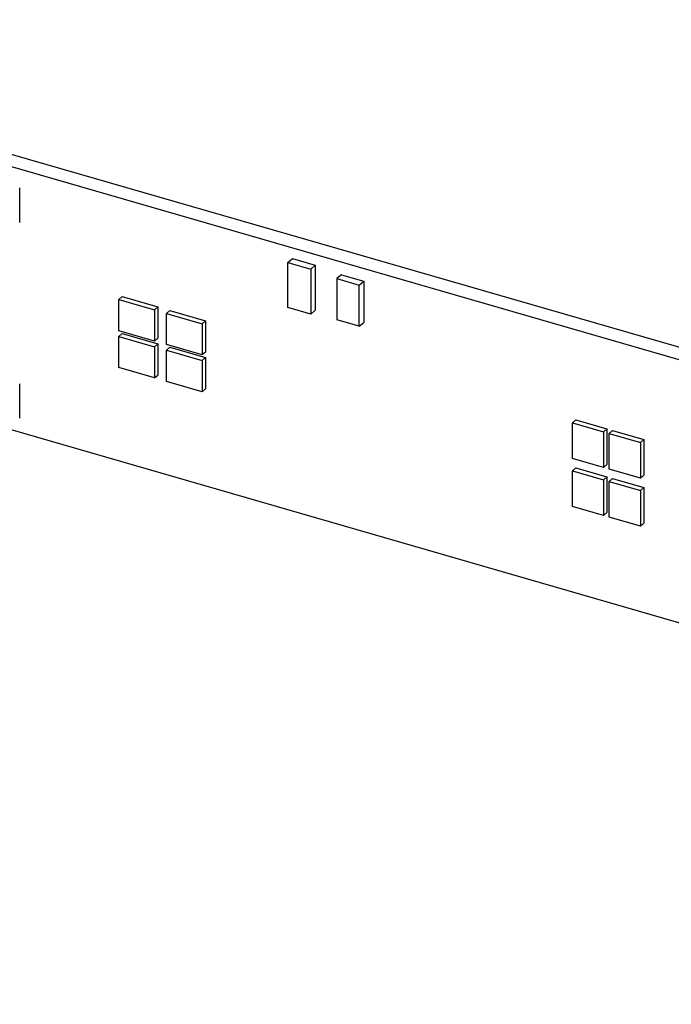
# Model space of a CAD drawing. Header units: millimetres. Extents: x 0 to 210, y 0 to 297.
# Tile 70 of 82: x 55.79 to 60.85, y 240.57 to 248.22. Entities that reach past the tile are written whole.
import ezdxf

# ---------------------------------------------------------------- set-up
doc = ezdxf.new("R2010")
doc.units = ezdxf.units.MM
doc.header["$LTSCALE"] = 19.36
doc.layers.get('0').update_dxf_attribs({"linetype": 'CONTINUOUS'})

msp = doc.modelspace()

# ---------------------------------------------------------------- linework, layer by layer
at = {"color": 7, "linetype": 'Continuous'}
for p, q in [((148.489248, 220.392957), (52.100621, 248.217957)), ((52.018121, 248.14651), (148.406748, 220.32151)), ((57.871759, 246.333302), (57.906759, 246.363613)), ((57.871759, 245.982562), (57.871759, 246.333302)), ((57.871759, 246.333302), (58.049294, 246.282052)), ((57.906759, 246.363613), (58.084294, 246.312363)), ((58.084294, 246.312363), (58.049294, 246.282052)), ((58.084294, 246.312363), (58.084294, 245.961623)), ((58.049294, 246.282052), (58.049294, 245.931312)), ((58.28776, 246.238414), (58.25281, 246.208146)), ((58.28776, 246.238414), (58.460965, 246.188414)), ((58.25281, 246.208146), (58.25281, 245.887717)), ((58.25281, 246.208146), (58.426015, 246.158146)), ((58.426015, 246.158146), (58.460965, 246.188414)), ((58.426015, 245.837717), (58.426015, 246.158146)), ((58.460965, 246.188414), (58.460965, 245.867985)), ((56.557905, 246.045306), (56.583905, 246.067823)), ((56.583905, 246.067823), (56.861033, 245.987823)), ((56.557905, 245.802819), (56.557905, 246.045306)), ((56.557905, 246.045306), (56.835033, 245.965306)), ((56.835033, 245.965306), (56.861033, 245.987823)), ((56.861033, 245.987823), (56.861033, 245.745336)), ((56.835033, 245.965306), (56.835033, 245.722819)), ((56.930296, 245.937806), (56.956296, 245.960323)), ((56.930296, 245.695319), (56.930296, 245.937806)), ((56.930296, 245.937806), (57.207424, 245.857806)), ((56.956296, 245.960323), (57.233424, 245.880323)), ((58.049294, 245.931312), (57.871759, 245.982562)), ((58.049294, 245.931312), (58.084294, 245.961623)), ((57.207424, 245.857806), (57.233424, 245.880323)), ((57.207424, 245.857806), (57.207424, 245.615319)), ((57.233424, 245.880323), (57.233424, 245.637836)), ((58.426015, 245.837717), (58.25281, 245.887717)), ((58.426015, 245.837717), (58.460965, 245.867985)), ((56.835033, 245.722819), (56.557905, 245.802819)), ((56.557905, 245.759518), (56.583905, 245.782035)), ((56.557905, 245.517031), (56.557905, 245.759518)), ((56.557905, 245.759518), (56.835033, 245.679518)), ((56.583905, 245.782035), (56.861033, 245.702035)), ((56.835033, 245.722819), (56.861033, 245.745336)), ((56.835033, 245.679518), (56.861033, 245.702035)), ((56.835033, 245.679518), (56.835033, 245.437031)), ((56.861033, 245.702035), (56.861033, 245.459547)), ((57.207424, 245.615319), (56.930296, 245.695319)), ((56.930296, 245.652018), (56.956296, 245.674535)), ((56.930296, 245.409531), (56.930296, 245.652018)), ((56.930296, 245.652018), (57.207424, 245.572018)), ((56.956296, 245.674535), (57.233424, 245.594535)), ((57.233424, 245.637836), (57.207424, 245.615319)), ((57.207424, 245.572018), (57.233424, 245.594535)), ((57.207424, 245.572018), (57.207424, 245.329531)), ((57.233424, 245.594535), (57.233424, 245.352047)), ((56.835033, 245.437031), (56.557905, 245.517031)), ((56.835033, 245.437031), (56.861033, 245.459547)), ((57.207424, 245.329531), (56.930296, 245.409531)), ((57.207424, 245.329531), (57.233424, 245.352047)), ((60.108628, 245.110945), (60.082628, 245.088428)), ((60.082628, 244.8113), (60.082628, 245.088428)), ((60.082628, 245.088428), (60.325115, 245.018428)), ((60.108628, 245.110945), (60.351115, 245.040945)), ((144.506189, 219.403685), (55.696939, 245.040707)), ((60.325115, 245.018428), (60.351115, 245.040945)), ((60.325115, 245.018428), (60.325115, 244.7413)), ((60.351115, 245.040945), (60.351115, 244.763817)), ((60.394417, 245.028445), (60.368417, 245.005928)), ((60.368417, 244.7288), (60.368417, 245.005928)), ((60.368417, 245.005928), (60.610904, 244.935928)), ((60.394417, 245.028445), (60.636904, 244.958445)), ((60.610904, 244.935928), (60.636904, 244.958445)), ((60.610904, 244.935928), (60.610904, 244.6588)), ((60.636904, 244.958445), (60.636904, 244.681317)), ((60.325115, 244.7413), (60.082628, 244.8113)), ((60.325115, 244.7413), (60.351115, 244.763817)), ((60.108628, 244.738554), (60.082628, 244.716037)), ((60.082628, 244.438909), (60.082628, 244.716037)), ((60.082628, 244.716037), (60.325115, 244.646037)), ((60.108628, 244.738554), (60.351115, 244.668554)), ((60.610904, 244.6588), (60.368417, 244.7288)), ((60.325115, 244.646037), (60.351115, 244.668554)), ((60.325115, 244.646037), (60.325115, 244.368909)), ((60.351115, 244.668554), (60.351115, 244.391426)), ((60.394417, 244.656054), (60.368417, 244.633537)), ((60.368417, 244.356409), (60.368417, 244.633537)), ((60.368417, 244.633537), (60.610904, 244.563537)), ((60.394417, 244.656054), (60.636904, 244.586054)), ((60.610904, 244.6588), (60.636904, 244.681317)), ((60.610904, 244.563537), (60.636904, 244.586054)), ((60.610904, 244.563537), (60.610904, 244.286409)), ((60.636904, 244.586054), (60.636904, 244.308926)), ((60.325115, 244.368909), (60.082628, 244.438909)), ((60.325115, 244.368909), (60.351115, 244.391426)), ((60.610904, 244.286409), (60.368417, 244.356409)), ((60.610904, 244.286409), (60.636904, 244.308926))]:
    msp.add_line(p, q, dxfattribs=at)
at = {"color": 6, "linetype": 'Continuous'}
for p, q in [((55.788681, 246.643073), (55.788681, 246.911541)), ((55.788681, 245.123198), (55.788681, 245.391666))]:
    msp.add_line(p, q, dxfattribs=at)

doc.saveas('drawing.dxf')
